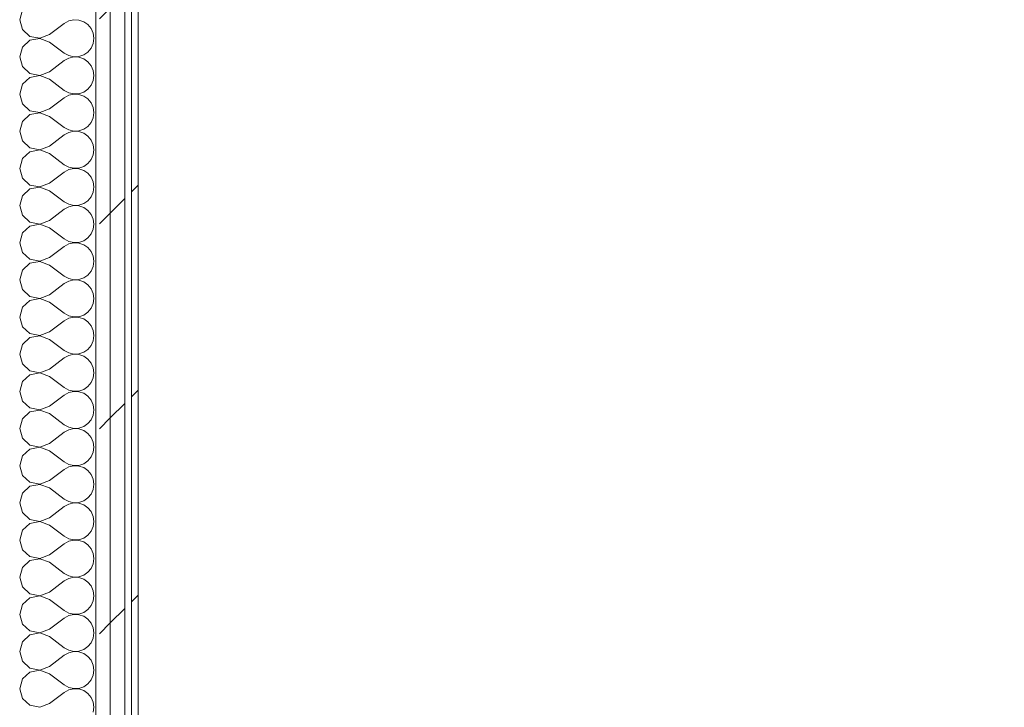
# Model space of a CAD drawing. Header units: millimetres. Extents: x -40968 to 11883, y -17757 to 4746.
# Tile 122 of 227: x -12389 to -11505, y -433 to 183. Entities that reach past the tile are written whole.
import ezdxf

# ---------------------------------------------------------------- set-up
doc = ezdxf.new("R2010")
doc.units = ezdxf.units.MM
doc.header["$MEASUREMENT"] = 0
doc.linetypes.add('Wipeout_Contour', pattern=[1000, 0, -1000])
doc.layers.add('Nuevo_06_COT_Generals', color=7, linetype='Continuous')
doc.layers.add('Nuevo_08_E_Envans secs', color=7, linetype='Continuous')
doc.layers.add('Nuevo_06_COT_Generals_Pluma_Nº__1', color=7, linetype='Continuous', lineweight=5)
doc.layers.add('Nuevo_08_E_Envans secs_Pluma_Nº__1', color=7, linetype='Continuous', lineweight=5)
for name, color, linetype, lineweight, true_color in [('Nuevo_08_E_Envans secs_Pluma_Nº__102', 7, 'Continuous', 5, 0xcccccc), ('Nuevo_08_E_Envans secs_Pluma_Nº__171', 171, 'Continuous', 13, 0xaaaaff), ('Nuevo_08_E_Envans secs_Pluma_Nº__177', 7, 'Continuous', 15, 0xf7e046)]:
    doc.layers.add(name, color=color, linetype=linetype, lineweight=lineweight, true_color=true_color)
doc.styles.add('Estilo_Generado_1', font='txt')
doc.dimstyles.new('Estilo_Generado__2', dxfattribs={"dimtxt": 100, "dimasz": 38, "dimexe": 0.18, "dimexo": 300, "dimgap": 0, "dimtad": 1, "dimlfac": 0.001, "dimzin": 0, "dimdsep": 46, "dimtxsty": 'Estilo_Generado_1', "dimblk": 'ARROWHEAD_2', "dimblk1": 'ARROWHEAD_2', "dimblk2": 'ARROWHEAD_2', "dimcen": 0.09, "dimclrd": 7, "dimclre": 7, "dimclrt": 7, "dimadec": 0, "dimazin": 0, "dimtfac": 1, "dimtdec": 4, "dimtmove": 0, "dimatfit": 3, "dimfxl": 0, "dimtolj": 1, "dimtzin": 0, "dimarcsym": 0})
pattern_1 = [(45, (0, 0), (-183.848, 183.848), [195, -65]), (45, (7e-14, 183.85), (-183.848, 183.848), [195, -65])]

# ---------------------------------------------------------------- blocks, each defined once
blk = doc.blocks.new('*X268')
at = {"layer": 'Nuevo_08_E_Envans secs_Pluma_Nº__102', "color": 254, "linetype": 'Continuous', "lineweight": 5, "true_color": 0xcccccc}
for p, q in [((-12386.68, 192.1), (-12389.17, 183.33)), ((-12389.17, 183.33), (-12386.68, 174.57)), ((-12362.5, 170), (-12349.17, 180)), ((-12345.14, 182.23), (-12349.17, 180)), ((-12340.67, 183.27), (-12345.14, 182.23)), ((-12336.07, 183.04), (-12340.67, 183.27)), ((-12331.72, 181.57), (-12336.07, 183.04)), ((-12327.93, 178.97), (-12331.72, 181.57)), ((-12324.99, 175.43), (-12327.93, 178.97)), ((-12386.68, 174.57), (-12379.96, 168.43)), ((-12379.96, 168.43), (-12371.01, 166.73)), ((-12371.01, 166.73), (-12362.5, 170)), ((-12323.14, 171.22), (-12324.99, 175.43)), ((-12322.5, 166.67), (-12323.14, 171.22)), ((-12379.96, 164.91), (-12386.68, 158.76)), ((-12371.01, 166.6), (-12379.96, 164.91)), ((-12362.5, 163.33), (-12371.01, 166.6)), ((-12362.5, 163.33), (-12349.17, 153.33)), ((-12324.99, 157.9), (-12323.14, 162.11)), ((-12323.14, 162.11), (-12322.5, 166.67)), ((-12386.68, 158.76), (-12389.17, 150)), ((-12349.17, 153.33), (-12345.14, 151.11)), ((-12345.14, 151.11), (-12340.67, 150.07)), ((-12340.67, 150.07), (-12336.07, 150.29)), ((-12336.07, 150.29), (-12331.72, 151.76)), ((-12331.72, 151.76), (-12327.93, 154.36)), ((-12327.93, 154.36), (-12324.99, 157.9)), ((-12389.17, 150), (-12386.68, 141.24)), ((-12362.5, 136.67), (-12349.17, 146.67)), ((-12345.14, 148.89), (-12349.17, 146.67)), ((-12340.67, 149.93), (-12345.14, 148.89)), ((-12336.07, 149.71), (-12340.67, 149.93)), ((-12331.72, 148.24), (-12336.07, 149.71)), ((-12327.93, 145.64), (-12331.72, 148.24)), ((-12324.99, 142.1), (-12327.93, 145.64)), ((-12323.14, 137.89), (-12324.99, 142.1)), ((-12386.68, 141.24), (-12379.96, 135.09)), ((-12379.96, 135.09), (-12371.01, 133.4)), ((-12371.01, 133.27), (-12379.96, 131.57)), ((-12371.01, 133.4), (-12362.5, 136.67)), ((-12362.5, 130), (-12371.01, 133.27)), ((-12322.5, 133.33), (-12323.14, 137.89)), ((-12323.14, 128.78), (-12322.5, 133.33)), ((-12386.68, 125.43), (-12389.17, 116.67)), ((-12379.96, 131.57), (-12386.68, 125.43)), ((-12362.5, 130), (-12349.17, 120)), ((-12327.93, 121.03), (-12324.99, 124.57)), ((-12324.99, 124.57), (-12323.14, 128.78)), ((-12389.17, 116.67), (-12386.68, 107.9)), ((-12349.17, 120), (-12345.14, 117.77)), ((-12345.14, 115.56), (-12349.17, 113.33)), ((-12345.14, 117.77), (-12340.67, 116.73)), ((-12340.67, 116.6), (-12345.14, 115.56)), ((-12340.67, 116.73), (-12336.07, 116.96)), ((-12336.07, 116.38), (-12340.67, 116.6)), ((-12336.07, 116.96), (-12331.72, 118.43)), ((-12331.72, 114.91), (-12336.07, 116.38)), ((-12331.72, 118.43), (-12327.93, 121.03)), ((-12327.93, 112.3), (-12331.72, 114.91)), ((-12386.68, 107.9), (-12379.96, 101.76)), ((-12362.5, 103.33), (-12349.17, 113.33)), ((-12324.99, 108.76), (-12327.93, 112.3)), ((-12323.14, 104.55), (-12324.99, 108.76)), ((-12379.96, 98.24), (-12386.68, 92.1)), ((-12379.96, 101.76), (-12371.01, 100.07)), ((-12371.01, 99.93), (-12379.96, 98.24)), ((-12371.01, 100.07), (-12362.5, 103.33)), ((-12362.5, 96.67), (-12371.01, 99.93)), ((-12322.5, 100), (-12323.14, 104.55)), ((-12323.14, 95.45), (-12322.5, 100)), ((-12386.68, 92.1), (-12389.17, 83.33)), ((-12362.5, 96.67), (-12349.17, 86.67)), ((-12327.93, 87.7), (-12324.99, 91.24)), ((-12324.99, 91.24), (-12323.14, 95.45)), ((-12389.17, 83.33), (-12386.68, 74.57)), ((-12362.5, 70), (-12349.17, 80)), ((-12349.17, 86.67), (-12345.14, 84.44)), ((-12345.14, 82.23), (-12349.17, 80)), ((-12345.14, 84.44), (-12340.67, 83.4)), ((-12340.67, 83.27), (-12345.14, 82.23)), ((-12340.67, 83.4), (-12336.07, 83.62)), ((-12336.07, 83.04), (-12340.67, 83.27)), ((-12336.07, 83.62), (-12331.72, 85.09)), ((-12331.72, 81.57), (-12336.07, 83.04)), ((-12331.72, 85.09), (-12327.93, 87.7)), ((-12327.93, 78.97), (-12331.72, 81.57)), ((-12386.68, 74.57), (-12379.96, 68.43)), ((-12324.99, 75.43), (-12327.93, 78.97)), ((-12323.14, 71.22), (-12324.99, 75.43)), ((-12322.5, 66.67), (-12323.14, 71.22)), ((-12379.96, 64.91), (-12386.68, 58.76)), ((-12379.96, 68.43), (-12371.01, 66.73)), ((-12371.01, 66.6), (-12379.96, 64.91)), ((-12371.01, 66.73), (-12362.5, 70)), ((-12362.5, 63.33), (-12371.01, 66.6)), ((-12362.5, 63.33), (-12349.17, 53.33)), ((-12324.99, 57.9), (-12323.14, 62.11)), ((-12323.14, 62.11), (-12322.5, 66.67)), ((-12386.68, 58.76), (-12389.17, 50)), ((-12349.17, 53.33), (-12345.14, 51.11)), ((-12331.72, 51.76), (-12327.93, 54.36)), ((-12327.93, 54.36), (-12324.99, 57.9)), ((-12389.17, 50), (-12386.68, 41.24)), ((-12362.5, 36.67), (-12349.17, 46.67)), ((-12345.14, 48.89), (-12349.17, 46.67)), ((-12345.14, 51.11), (-12340.67, 50.07)), ((-12340.67, 49.93), (-12345.14, 48.89)), ((-12340.67, 50.07), (-12336.07, 50.29)), ((-12336.07, 49.71), (-12340.67, 49.93)), ((-12336.07, 50.29), (-12331.72, 51.76)), ((-12331.72, 48.24), (-12336.07, 49.71)), ((-12327.93, 45.64), (-12331.72, 48.24)), ((-12324.99, 42.1), (-12327.93, 45.64)), ((-12386.68, 41.24), (-12379.96, 35.09)), ((-12371.01, 33.4), (-12362.5, 36.67)), ((-12323.14, 37.89), (-12324.99, 42.1)), ((-12322.5, 33.33), (-12323.14, 37.89)), ((-12379.96, 31.57), (-12386.68, 25.43)), ((-12379.96, 35.09), (-12371.01, 33.4)), ((-12371.01, 33.27), (-12379.96, 31.57)), ((-12362.5, 30), (-12371.01, 33.27)), ((-12362.5, 30), (-12349.17, 20)), ((-12324.99, 24.57), (-12323.14, 28.78)), ((-12323.14, 28.78), (-12322.5, 33.33)), ((-12386.68, 25.43), (-12389.17, 16.67)), ((-12349.17, 20), (-12345.14, 17.77)), ((-12345.14, 17.77), (-12340.67, 16.73)), ((-12336.07, 16.96), (-12331.72, 18.43)), ((-12331.72, 18.43), (-12327.93, 21.03)), ((-12327.93, 21.03), (-12324.99, 24.57)), ((-12389.17, 16.67), (-12386.68, 7.9)), ((-12362.5, 3.33), (-12349.17, 13.33)), ((-12345.14, 15.56), (-12349.17, 13.33)), ((-12340.67, 16.6), (-12345.14, 15.56)), ((-12340.67, 16.73), (-12336.07, 16.96)), ((-12336.07, 16.38), (-12340.67, 16.6)), ((-12331.72, 14.91), (-12336.07, 16.38)), ((-12327.93, 12.3), (-12331.72, 14.91)), ((-12324.99, 8.76), (-12327.93, 12.3)), ((-12386.68, 7.9), (-12379.96, 1.76)), ((-12379.96, 1.76), (-12371.01, 0.07)), ((-12371.01, 0.07), (-12362.5, 3.33)), ((-12323.14, 4.55), (-12324.99, 8.76)), ((-12322.5, 0), (-12323.14, 4.55)), ((-12323.14, -4.55), (-12322.5, 0)), ((-12386.68, -7.9), (-12389.17, -16.67)), ((-12379.96, -1.76), (-12386.68, -7.9)), ((-12371.01, -0.07), (-12379.96, -1.76)), ((-12362.5, -3.33), (-12371.01, -0.07)), ((-12362.5, -3.33), (-12349.17, -13.33)), ((-12327.93, -12.3), (-12324.99, -8.76)), ((-12324.99, -8.76), (-12323.14, -4.55)), ((-12389.17, -16.67), (-12386.68, -25.43)), ((-12349.17, -13.33), (-12345.14, -15.56)), ((-12345.14, -15.56), (-12340.67, -16.6)), ((-12340.67, -16.73), (-12345.14, -17.77)), ((-12340.67, -16.6), (-12336.07, -16.38)), ((-12336.07, -16.96), (-12340.67, -16.73)), ((-12336.07, -16.38), (-12331.72, -14.91)), ((-12331.72, -18.43), (-12336.07, -16.96)), ((-12331.72, -14.91), (-12327.93, -12.3)), ((-12386.68, -25.43), (-12379.96, -31.57)), ((-12362.5, -30), (-12349.17, -20)), ((-12345.14, -17.77), (-12349.17, -20)), ((-12327.93, -21.03), (-12331.72, -18.43)), ((-12324.99, -24.57), (-12327.93, -21.03)), ((-12323.14, -28.78), (-12324.99, -24.57)), ((-12379.96, -35.09), (-12386.68, -41.24)), ((-12379.96, -31.57), (-12371.01, -33.27)), ((-12371.01, -33.4), (-12379.96, -35.09)), ((-12371.01, -33.27), (-12362.5, -30)), ((-12362.5, -36.67), (-12371.01, -33.4)), ((-12322.5, -33.33), (-12323.14, -28.78)), ((-12323.14, -37.89), (-12322.5, -33.33)), ((-12386.68, -41.24), (-12389.17, -50)), ((-12362.5, -36.67), (-12349.17, -46.67)), ((-12327.93, -45.64), (-12324.99, -42.1)), ((-12324.99, -42.1), (-12323.14, -37.89)), ((-12389.17, -50), (-12386.68, -58.76)), ((-12349.17, -46.67), (-12345.14, -48.89)), ((-12345.14, -51.11), (-12349.17, -53.33)), ((-12345.14, -48.89), (-12340.67, -49.93)), ((-12340.67, -50.07), (-12345.14, -51.11)), ((-12340.67, -49.93), (-12336.07, -49.71)), ((-12336.07, -50.29), (-12340.67, -50.07)), ((-12336.07, -49.71), (-12331.72, -48.24)), ((-12331.72, -51.76), (-12336.07, -50.29)), ((-12331.72, -48.24), (-12327.93, -45.64)), ((-12327.93, -54.36), (-12331.72, -51.76)), ((-12386.68, -58.76), (-12379.96, -64.91)), ((-12362.5, -63.33), (-12349.17, -53.33)), ((-12324.99, -57.9), (-12327.93, -54.36)), ((-12323.14, -62.11), (-12324.99, -57.9)), ((-12379.96, -68.43), (-12386.68, -74.57)), ((-12379.96, -64.91), (-12371.01, -66.6)), ((-12371.01, -66.73), (-12379.96, -68.43)), ((-12371.01, -66.6), (-12362.5, -63.33)), ((-12362.5, -70), (-12371.01, -66.73)), ((-12362.5, -70), (-12349.17, -80)), ((-12322.5, -66.67), (-12323.14, -62.11)), ((-12323.14, -71.22), (-12322.5, -66.67)), ((-12386.68, -74.57), (-12389.17, -83.33)), ((-12331.72, -81.57), (-12327.93, -78.97)), ((-12327.93, -78.97), (-12324.99, -75.43)), ((-12324.99, -75.43), (-12323.14, -71.22)), ((-12389.17, -83.33), (-12386.68, -92.1)), ((-12362.5, -96.67), (-12349.17, -86.67)), ((-12349.17, -80), (-12345.14, -82.23)), ((-12345.14, -84.44), (-12349.17, -86.67)), ((-12345.14, -82.23), (-12340.67, -83.27)), ((-12340.67, -83.4), (-12345.14, -84.44)), ((-12340.67, -83.27), (-12336.07, -83.04)), ((-12336.07, -83.62), (-12340.67, -83.4)), ((-12336.07, -83.04), (-12331.72, -81.57)), ((-12331.72, -85.09), (-12336.07, -83.62)), ((-12327.93, -87.7), (-12331.72, -85.09)), ((-12324.99, -91.24), (-12327.93, -87.7)), ((-12386.68, -92.1), (-12379.96, -98.24)), ((-12371.01, -99.93), (-12362.5, -96.67)), ((-12323.14, -95.45), (-12324.99, -91.24)), ((-12322.5, -100), (-12323.14, -95.45)), ((-12379.96, -101.76), (-12386.68, -107.9)), ((-12379.96, -98.24), (-12371.01, -99.93)), ((-12371.01, -100.07), (-12379.96, -101.76)), ((-12362.5, -103.33), (-12371.01, -100.07)), ((-12362.5, -103.33), (-12349.17, -113.33)), ((-12324.99, -108.76), (-12323.14, -104.55)), ((-12323.14, -104.55), (-12322.5, -100)), ((-12386.68, -107.9), (-12389.17, -116.67)), ((-12349.17, -113.33), (-12345.14, -115.56)), ((-12331.72, -114.91), (-12327.93, -112.3)), ((-12327.93, -112.3), (-12324.99, -108.76)), ((-12389.17, -116.67), (-12386.68, -125.43)), ((-12362.5, -130), (-12349.17, -120)), ((-12345.14, -117.77), (-12349.17, -120)), ((-12345.14, -115.56), (-12340.67, -116.6)), ((-12340.67, -116.73), (-12345.14, -117.77)), ((-12340.67, -116.6), (-12336.07, -116.38)), ((-12336.07, -116.96), (-12340.67, -116.73)), ((-12336.07, -116.38), (-12331.72, -114.91)), ((-12331.72, -118.43), (-12336.07, -116.96)), ((-12327.93, -121.03), (-12331.72, -118.43)), ((-12324.99, -124.57), (-12327.93, -121.03)), ((-12386.68, -125.43), (-12379.96, -131.57)), ((-12379.96, -131.57), (-12371.01, -133.27)), ((-12371.01, -133.27), (-12362.5, -130)), ((-12323.14, -128.78), (-12324.99, -124.57)), ((-12322.5, -133.33), (-12323.14, -128.78)), ((-12386.68, -141.24), (-12389.17, -150)), ((-12379.96, -135.09), (-12386.68, -141.24)), ((-12371.01, -133.4), (-12379.96, -135.09)), ((-12362.5, -136.67), (-12371.01, -133.4)), ((-12362.5, -136.67), (-12349.17, -146.67)), ((-12324.99, -142.1), (-12323.14, -137.89)), ((-12323.14, -137.89), (-12322.5, -133.33)), ((-12389.17, -150), (-12386.68, -158.76)), ((-12349.17, -146.67), (-12345.14, -148.89)), ((-12345.14, -148.89), (-12340.67, -149.93)), ((-12340.67, -150.07), (-12345.14, -151.11)), ((-12340.67, -149.93), (-12336.07, -149.71)), ((-12336.07, -150.29), (-12340.67, -150.07)), ((-12336.07, -149.71), (-12331.72, -148.24)), ((-12331.72, -148.24), (-12327.93, -145.64)), ((-12327.93, -145.64), (-12324.99, -142.1)), ((-12386.68, -158.76), (-12379.96, -164.91)), ((-12362.5, -163.33), (-12349.17, -153.33)), ((-12345.14, -151.11), (-12349.17, -153.33)), ((-12331.72, -151.76), (-12336.07, -150.29)), ((-12327.93, -154.36), (-12331.72, -151.76)), ((-12324.99, -157.9), (-12327.93, -154.36)), ((-12323.14, -162.11), (-12324.99, -157.9)), ((-12379.96, -164.91), (-12371.01, -166.6)), ((-12371.01, -166.73), (-12379.96, -168.43)), ((-12371.01, -166.6), (-12362.5, -163.33)), ((-12362.5, -170), (-12371.01, -166.73)), ((-12322.5, -166.67), (-12323.14, -162.11)), ((-12323.14, -171.22), (-12322.5, -166.67)), ((-12386.68, -174.57), (-12389.17, -183.33)), ((-12379.96, -168.43), (-12386.68, -174.57)), ((-12362.5, -170), (-12349.17, -180)), ((-12327.93, -178.97), (-12324.99, -175.43)), ((-12324.99, -175.43), (-12323.14, -171.22)), ((-12389.17, -183.33), (-12386.68, -192.1)), ((-12349.17, -180), (-12345.14, -182.23)), ((-12345.14, -184.44), (-12349.17, -186.67)), ((-12345.14, -182.23), (-12340.67, -183.27)), ((-12340.67, -183.4), (-12345.14, -184.44)), ((-12340.67, -183.27), (-12336.07, -183.04)), ((-12336.07, -183.62), (-12340.67, -183.4)), ((-12336.07, -183.04), (-12331.72, -181.57)), ((-12331.72, -185.09), (-12336.07, -183.62)), ((-12331.72, -181.57), (-12327.93, -178.97)), ((-12327.93, -187.7), (-12331.72, -185.09)), ((-12386.68, -192.1), (-12379.96, -198.24)), ((-12362.5, -196.67), (-12349.17, -186.67)), ((-12324.99, -191.24), (-12327.93, -187.7)), ((-12323.14, -195.45), (-12324.99, -191.24)), ((-12379.96, -201.76), (-12386.68, -207.9)), ((-12379.96, -198.24), (-12371.01, -199.93)), ((-12371.01, -200.07), (-12379.96, -201.76)), ((-12371.01, -199.93), (-12362.5, -196.67)), ((-12362.5, -203.33), (-12371.01, -200.07)), ((-12322.5, -200), (-12323.14, -195.45)), ((-12323.14, -204.55), (-12322.5, -200)), ((-12386.68, -207.9), (-12389.17, -216.67)), ((-12362.5, -203.33), (-12349.17, -213.33)), ((-12327.93, -212.3), (-12324.99, -208.76)), ((-12324.99, -208.76), (-12323.14, -204.55)), ((-12389.17, -216.67), (-12386.68, -225.43)), ((-12362.5, -230), (-12349.17, -220)), ((-12349.17, -213.33), (-12345.14, -215.56)), ((-12345.14, -217.77), (-12349.17, -220)), ((-12345.14, -215.56), (-12340.67, -216.6)), ((-12340.67, -216.73), (-12345.14, -217.77)), ((-12340.67, -216.6), (-12336.07, -216.38)), ((-12336.07, -216.96), (-12340.67, -216.73)), ((-12336.07, -216.38), (-12331.72, -214.91)), ((-12331.72, -218.43), (-12336.07, -216.96)), ((-12331.72, -214.91), (-12327.93, -212.3)), ((-12327.93, -221.03), (-12331.72, -218.43)), ((-12386.68, -225.43), (-12379.96, -231.57)), ((-12324.99, -224.57), (-12327.93, -221.03)), ((-12323.14, -228.78), (-12324.99, -224.57)), ((-12322.5, -233.33), (-12323.14, -228.78)), ((-12379.96, -235.09), (-12386.68, -241.24)), ((-12379.96, -231.57), (-12371.01, -233.27)), ((-12371.01, -233.4), (-12379.96, -235.09)), ((-12371.01, -233.27), (-12362.5, -230)), ((-12362.5, -236.67), (-12371.01, -233.4)), ((-12362.5, -236.67), (-12349.17, -246.67)), ((-12324.99, -242.1), (-12323.14, -237.89)), ((-12323.14, -237.89), (-12322.5, -233.33)), ((-12386.68, -241.24), (-12389.17, -250)), ((-12349.17, -246.67), (-12345.14, -248.89)), ((-12331.72, -248.24), (-12327.93, -245.64)), ((-12327.93, -245.64), (-12324.99, -242.1)), ((-12389.17, -250), (-12386.68, -258.76)), ((-12362.5, -263.33), (-12349.17, -253.33)), ((-12345.14, -251.11), (-12349.17, -253.33)), ((-12345.14, -248.89), (-12340.67, -249.93)), ((-12340.67, -250.07), (-12345.14, -251.11)), ((-12340.67, -249.93), (-12336.07, -249.71)), ((-12336.07, -250.29), (-12340.67, -250.07)), ((-12336.07, -249.71), (-12331.72, -248.24)), ((-12331.72, -251.76), (-12336.07, -250.29)), ((-12327.93, -254.36), (-12331.72, -251.76)), ((-12324.99, -257.9), (-12327.93, -254.36)), ((-12386.68, -258.76), (-12379.96, -264.91)), ((-12379.96, -264.91), (-12371.01, -266.6)), ((-12371.01, -266.6), (-12362.5, -263.33)), ((-12323.14, -262.11), (-12324.99, -257.9)), ((-12322.5, -266.67), (-12323.14, -262.11)), ((-12379.96, -268.43), (-12386.68, -274.57)), ((-12371.01, -266.73), (-12379.96, -268.43)), ((-12362.5, -270), (-12371.01, -266.73)), ((-12362.5, -270), (-12349.17, -280)), ((-12324.99, -275.43), (-12323.14, -271.22)), ((-12323.14, -271.22), (-12322.5, -266.67)), ((-12386.68, -274.57), (-12389.17, -283.33)), ((-12349.17, -280), (-12345.14, -282.23)), ((-12345.14, -282.23), (-12340.67, -283.27)), ((-12336.07, -283.04), (-12331.72, -281.57)), ((-12331.72, -281.57), (-12327.93, -278.97)), ((-12327.93, -278.97), (-12324.99, -275.43)), ((-12389.17, -283.33), (-12386.68, -292.1)), ((-12362.5, -296.67), (-12349.17, -286.67)), ((-12345.14, -284.44), (-12349.17, -286.67)), ((-12340.67, -283.4), (-12345.14, -284.44)), ((-12340.67, -283.27), (-12336.07, -283.04)), ((-12336.07, -283.62), (-12340.67, -283.4)), ((-12331.72, -285.09), (-12336.07, -283.62)), ((-12327.93, -287.7), (-12331.72, -285.09)), ((-12324.99, -291.24), (-12327.93, -287.7)), ((-12323.14, -295.45), (-12324.99, -291.24)), ((-12386.68, -292.1), (-12379.96, -298.24)), ((-12379.96, -298.24), (-12371.01, -299.93)), ((-12371.01, -300.07), (-12379.96, -301.76)), ((-12371.01, -299.93), (-12362.5, -296.67)), ((-12362.5, -303.33), (-12371.01, -300.07)), ((-12322.5, -300), (-12323.14, -295.45)), ((-12323.14, -304.55), (-12322.5, -300)), ((-12386.68, -307.9), (-12389.17, -316.67)), ((-12379.96, -301.76), (-12386.68, -307.9)), ((-12362.5, -303.33), (-12349.17, -313.33)), ((-12327.93, -312.3), (-12324.99, -308.76)), ((-12324.99, -308.76), (-12323.14, -304.55)), ((-12389.17, -316.67), (-12386.68, -325.43)), ((-12349.17, -313.33), (-12345.14, -315.56)), ((-12345.14, -317.77), (-12349.17, -320)), ((-12345.14, -315.56), (-12340.67, -316.6)), ((-12340.67, -316.73), (-12345.14, -317.77)), ((-12340.67, -316.6), (-12336.07, -316.38)), ((-12336.07, -316.96), (-12340.67, -316.73)), ((-12336.07, -316.38), (-12331.72, -314.91)), ((-12331.72, -318.43), (-12336.07, -316.96)), ((-12331.72, -314.91), (-12327.93, -312.3)), ((-12386.68, -325.43), (-12379.96, -331.57)), ((-12362.5, -330), (-12349.17, -320)), ((-12327.93, -321.03), (-12331.72, -318.43)), ((-12324.99, -324.57), (-12327.93, -321.03)), ((-12323.14, -328.78), (-12324.99, -324.57)), ((-12379.96, -335.09), (-12386.68, -341.24)), ((-12379.96, -331.57), (-12371.01, -333.27)), ((-12371.01, -333.4), (-12379.96, -335.09)), ((-12371.01, -333.27), (-12362.5, -330)), ((-12362.5, -336.67), (-12371.01, -333.4)), ((-12322.5, -333.33), (-12323.14, -328.78)), ((-12323.14, -337.89), (-12322.5, -333.33)), ((-12386.68, -341.24), (-12389.17, -350)), ((-12362.5, -336.67), (-12349.17, -346.67)), ((-12327.93, -345.64), (-12324.99, -342.1)), ((-12324.99, -342.1), (-12323.14, -337.89)), ((-12389.17, -350), (-12386.68, -358.76)), ((-12362.5, -363.33), (-12349.17, -353.33)), ((-12349.17, -346.67), (-12345.14, -348.89)), ((-12345.14, -351.11), (-12349.17, -353.33)), ((-12345.14, -348.89), (-12340.67, -349.93)), ((-12340.67, -350.07), (-12345.14, -351.11)), ((-12340.67, -349.93), (-12336.07, -349.71)), ((-12336.07, -350.29), (-12340.67, -350.07)), ((-12336.07, -349.71), (-12331.72, -348.24)), ((-12331.72, -351.76), (-12336.07, -350.29)), ((-12331.72, -348.24), (-12327.93, -345.64)), ((-12327.93, -354.36), (-12331.72, -351.76)), ((-12386.68, -358.76), (-12379.96, -364.91)), ((-12324.99, -357.9), (-12327.93, -354.36)), ((-12323.14, -362.11), (-12324.99, -357.9)), ((-12322.5, -366.67), (-12323.14, -362.11)), ((-12379.96, -368.43), (-12386.68, -374.57)), ((-12379.96, -364.91), (-12371.01, -366.6)), ((-12371.01, -366.73), (-12379.96, -368.43)), ((-12371.01, -366.6), (-12362.5, -363.33)), ((-12362.5, -370), (-12371.01, -366.73)), ((-12362.5, -370), (-12349.17, -380)), ((-12323.14, -371.22), (-12322.5, -366.67)), ((-12386.68, -374.57), (-12389.17, -383.33)), ((-12349.17, -380), (-12345.14, -382.23)), ((-12331.72, -381.57), (-12327.93, -378.97)), ((-12327.93, -378.97), (-12324.99, -375.43)), ((-12324.99, -375.43), (-12323.14, -371.22)), ((-12389.17, -383.33), (-12386.68, -392.1)), ((-12362.5, -396.67), (-12349.17, -386.67)), ((-12345.14, -384.44), (-12349.17, -386.67)), ((-12345.14, -382.23), (-12340.67, -383.27)), ((-12340.67, -383.4), (-12345.14, -384.44)), ((-12340.67, -383.27), (-12336.07, -383.04)), ((-12336.07, -383.62), (-12340.67, -383.4)), ((-12336.07, -383.04), (-12331.72, -381.57)), ((-12331.72, -385.09), (-12336.07, -383.62)), ((-12327.93, -387.7), (-12331.72, -385.09)), ((-12324.99, -391.24), (-12327.93, -387.7)), ((-12386.68, -392.1), (-12379.96, -398.24)), ((-12371.01, -399.93), (-12362.5, -396.67)), ((-12323.14, -395.45), (-12324.99, -391.24)), ((-12322.5, -400), (-12323.14, -395.45)), ((-12379.96, -401.76), (-12386.68, -407.9)), ((-12379.96, -398.24), (-12371.01, -399.93)), ((-12371.01, -400.07), (-12379.96, -401.76)), ((-12362.5, -403.33), (-12371.01, -400.07)), ((-12362.5, -403.33), (-12349.17, -413.33)), ((-12324.99, -408.76), (-12323.14, -404.55)), ((-12323.14, -404.55), (-12322.5, -400)), ((-12386.68, -407.9), (-12389.17, -416.67)), ((-12349.17, -413.33), (-12345.14, -415.56)), ((-12336.07, -416.38), (-12331.72, -414.91)), ((-12331.72, -414.91), (-12327.93, -412.3)), ((-12327.93, -412.3), (-12324.99, -408.76)), ((-12389.17, -416.67), (-12386.68, -425.43)), ((-12362.5, -430), (-12349.17, -420)), ((-12345.14, -417.77), (-12349.17, -420)), ((-12345.14, -415.56), (-12340.67, -416.6)), ((-12340.67, -416.73), (-12345.14, -417.77)), ((-12340.67, -416.6), (-12336.07, -416.38)), ((-12336.07, -416.96), (-12340.67, -416.73)), ((-12331.72, -418.43), (-12336.07, -416.96)), ((-12327.93, -421.03), (-12331.72, -418.43)), ((-12324.99, -424.57), (-12327.93, -421.03)), ((-12386.68, -425.43), (-12379.96, -431.57)), ((-12379.96, -431.57), (-12371.01, -433.27)), ((-12371.01, -433.27), (-12362.5, -430)), ((-12323.14, -428.78), (-12324.99, -424.57)), ((-12322.5, -433.33), (-12323.14, -428.78)), ((-12323.14, -437.89), (-12322.5, -433.33))]:
    blk.add_line(p, q, dxfattribs=at)
blk = doc.blocks.new('Muro_99_1', base_point=(-12428.84, -1061.81))
at = {"layer": 'Nuevo_08_E_Envans secs', "color": 7, "lineweight": 20}
blk.add_blockref('*X268', (0, 0), dxfattribs=at)
at = {"color": 254, "linetype": 'Wipeout_Contour', "lineweight": 0, "ltscale": 49558.741716}
blk.add_wipeout([(-12288.84, 2034.55), (-12288.84, -996.81), (-12282.84, -996.81), (-12282.84, 2034.55)], dxfattribs=at).dxf.layer = 'Nuevo_08_E_Envans secs'
at = {"layer": 'Nuevo_08_E_Envans secs_Pluma_Nº__171', "linetype": 'Continuous', "lineweight": 13, "true_color": 0xaaaaff}
h = blk.add_hatch(dxfattribs=at)
h.set_pattern_fill('Panellat_HPL_0001', color=161, style=0, pattern_type=2)
h.set_pattern_definition(pattern_1)
h.paths.add_polyline_path([(-12288.84, 2034.55), (-12288.84, -996.81), (-12282.84, -996.81), (-12282.84, 2034.55)])
at = {"layer": 'Nuevo_08_E_Envans secs_Pluma_Nº__1', "color": 7, "linetype": 'Continuous', "lineweight": 5}
blk.add_line((-12288.84, 2034.55), (-12288.84, -996.81), dxfattribs=at)
at = {"layer": 'Nuevo_08_E_Envans secs_Pluma_Nº__1', "color": 7, "linetype": 'Continuous', "lineweight": 5, "flags": 128}
blk.add_lwpolyline([(-12282.84, -996.81), (-12282.84, 2034.55)], dxfattribs=at)
at = {"color": 254, "linetype": 'Wipeout_Contour', "lineweight": 0, "ltscale": 49671.791394}
blk.add_wipeout([(-12320.84, 2034.55), (-12320.84, -996.81), (-12307.84, -996.81), (-12307.84, 2034.55)], dxfattribs=at).dxf.layer = 'Nuevo_08_E_Envans secs'
at = {"layer": 'Nuevo_08_E_Envans secs_Pluma_Nº__177', "linetype": 'Continuous', "lineweight": 15, "true_color": 0xf7e046}
h = blk.add_hatch(dxfattribs=at)
h.set_pattern_fill('Panellat_HPL_0001', color=53, style=0, pattern_type=2)
h.set_pattern_definition(pattern_1)
h.paths.add_polyline_path([(-12320.84, 2034.55), (-12320.84, -996.81), (-12307.84, -996.81), (-12307.84, 2034.55)])
at = {"layer": 'Nuevo_08_E_Envans secs_Pluma_Nº__1', "color": 7, "linetype": 'Continuous', "lineweight": 5}
blk.add_line((-12320.84, 2034.55), (-12320.84, -996.81), dxfattribs=at)
at = {"color": 254, "linetype": 'Wipeout_Contour', "lineweight": 0, "ltscale": 49620.224388}
blk.add_wipeout([(-12307.84, 2034.55), (-12307.84, -996.81), (-12294.84, -996.81), (-12294.84, 2034.55)], dxfattribs=at).dxf.layer = 'Nuevo_08_E_Envans secs'
at = {"layer": 'Nuevo_08_E_Envans secs_Pluma_Nº__177', "linetype": 'Continuous', "lineweight": 15, "true_color": 0xf7e046}
h = blk.add_hatch(dxfattribs=at)
h.set_pattern_fill('Panellat_HPL_0001', color=53, style=0, pattern_type=2)
h.set_pattern_definition(pattern_1)
h.paths.add_polyline_path([(-12307.84, 2034.55), (-12307.84, -996.81), (-12294.84, -996.81), (-12294.84, 2034.55)])
at = {"layer": 'Nuevo_08_E_Envans secs_Pluma_Nº__1', "color": 7, "linetype": 'Continuous', "lineweight": 5}
for p, q in [((-12307.84, 2034.55), (-12307.84, -996.81)), ((-12294.84, 2034.55), (-12294.84, -996.81))]:
    blk.add_line(p, q, dxfattribs=at)
blk = doc.blocks.new('*D668')
at = {"layer": 'Nuevo_06_COT_Generals_Pluma_Nº__1', "color": 7, "linetype": 'Continuous', "lineweight": 5}
for p, q in [((-10657.53, 1963.55), (-10657.53, 1988)), ((-10632.53, 1949.12), (-10682.53, 1977.99)), ((-10620.03, 1963.55), (-11182.84, 1963.55)), ((-10657.53, -1193.98), (-10657.53, 1963.55)), ((-10682.53, -1179.54), (-10632.53, -1208.41)), ((-10620.03, -1193.98), (-11735.86, -1193.98)), ((-10657.53, -1218.43), (-10657.53, -1193.98))]:
    blk.add_line(p, q, dxfattribs=at)
at = {"layer": 'Nuevo_06_COT_Generals_Pluma_Nº__1', "color": 7, "lineweight": 5, "insert": (-10677.53, 247.4), "char_height": 100, "attachment_point": 7, "rotation": 90, "style": 'Estilo_Generado_1'}
blk.add_mtext('\\A1;{\\pql;\\fGotham Book|b0|i0|c0|p0;\\W1.000000;3,16}', dxfattribs=at)
blk = doc.blocks.new('ARROWHEAD_2')
at = {"color": 0, "linetype": 'Continuous', "lineweight": 0}
for p, q in [((-0.378, -0.655), (0.378, 0.655)), ((0, 0), (-1, 0))]:
    blk.add_line(p, q, dxfattribs=at)

msp = doc.modelspace()

# ---------------------------------------------------------------- block references
at = {"layer": 'Nuevo_08_E_Envans secs', "color": 7, "lineweight": 20}
msp.add_blockref('Muro_99_1', (-12428.835, -1061.805), dxfattribs=at)

# ---------------------------------------------------------------- dimensions: what is measured, and where the dimension line sits
at = {"layer": 'Nuevo_06_COT_Generals', "color": 7, "linetype": 'Continuous', "lineweight": 5}
dim = msp.add_linear_dim(base=(-10657.534, 1963.555), p1=(-12035.86, -1193.976), p2=(-11482.835, 1963.555), angle=90, dimstyle='Estilo_Generado__2', dxfattribs=at)
dim.commit()
dim.dimension.update_dxf_attribs({"geometry": '*D668', "text_midpoint": (-10727.534, 376.862), "dimtype": 160, "text_rotation": 90})

doc.saveas('drawing.dxf')
